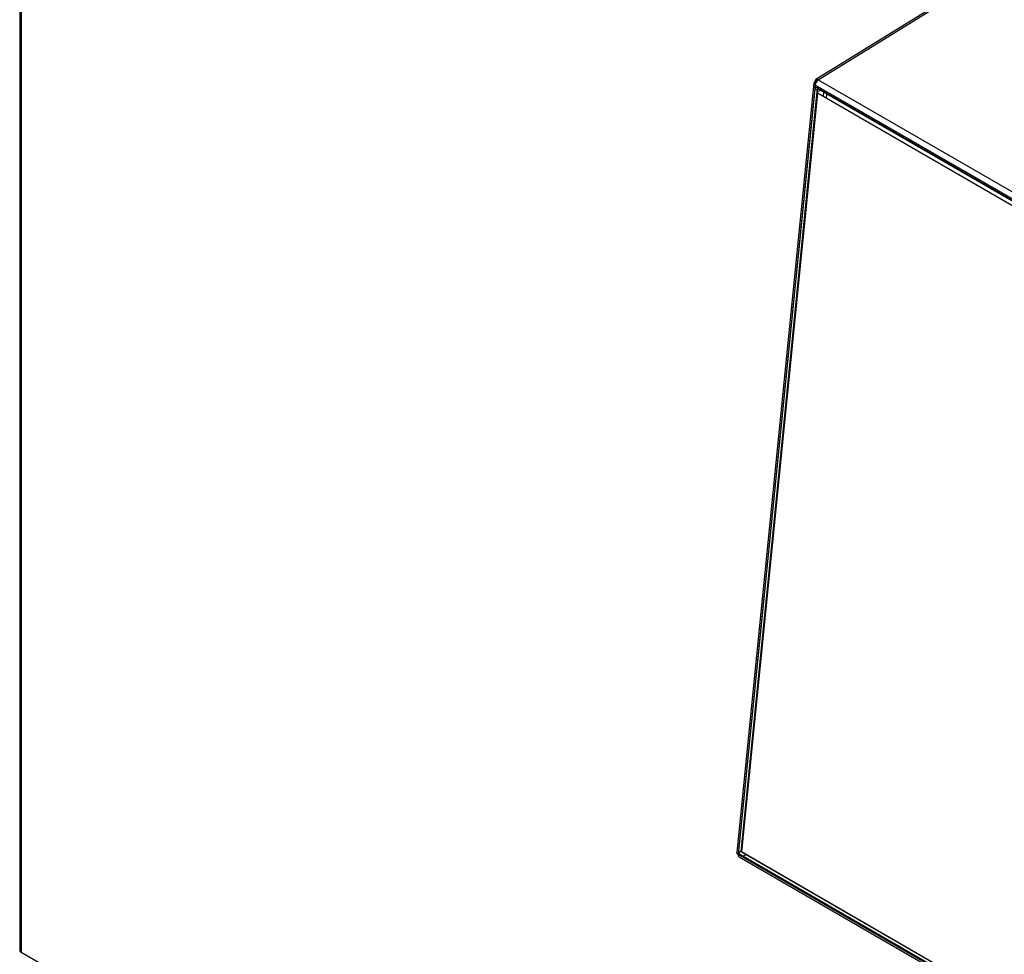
# Model space of a CAD drawing. Header units: millimetres. Extents: x 0 to 287, y 0 to 200.
# Tile 25 of 38: x 204 to 221, y 105 to 121. Entities that reach past the tile are written whole.
import ezdxf

# ---------------------------------------------------------------- set-up
doc = ezdxf.new("R2010")
doc.units = ezdxf.units.MM
doc.layers.add('134.133_BW4_CTM-', color=7, linetype='Continuous')
doc.layers.add('Standard', color=7, linetype='Continuous')

# ---------------------------------------------------------------- blocks, each defined once
blk = doc.blocks.new('SE')
at = {"layer": '134.133_BW4_CTM-', "color": 7, "linetype": 'Continuous'}
for p, q in [((203.91, 131.137), (203.91, 105.044)), ((203.935, 131.103), (203.935, 105.01)), ((222.546, 123.164), (217.792, 120.223)), ((217.834, 120.219), (222.618, 123.178)), ((217.772, 120.131), (217.777, 120.186)), ((217.777, 120.186), (217.832, 120.22)), ((217.834, 120.219), (234.215, 110.762)), ((217.753, 120.161), (216.411, 106.758)), ((217.778, 120.127), (216.435, 106.724)), ((216.449, 106.773), (217.78, 120.058)), ((217.815, 120.055), (216.484, 106.77)), ((216.492, 106.797), (217.816, 120.015)), ((234.158, 110.67), (217.778, 120.127)), ((217.816, 120.015), (217.818, 120.018)), ((217.818, 120.018), (217.817, 119.985)), ((217.818, 120.015), (217.872, 120.039)), ((217.82, 120.08), (234.112, 110.674)), ((217.825, 120.066), (234.117, 110.66)), ((217.927, 120.007), (217.919, 119.925)), ((217.817, 119.985), (216.492, 106.767)), ((234.044, 110.616), (217.817, 119.985)), ((217.975, 119.893), (217.983, 119.975)), ((216.493, 106.809), (216.488, 106.807)), ((216.49, 106.764), (216.492, 106.797)), ((216.435, 106.724), (232.816, 97.267)), ((216.452, 106.677), (232.832, 97.22)), ((232.773, 97.303), (216.48, 106.709)), ((216.49, 106.764), (216.492, 106.767)), ((216.518, 106.744), (216.49, 106.764)), ((216.492, 106.767), (232.72, 97.399)), ((216.514, 106.69), (216.57, 106.714)), ((232.745, 97.375), (216.518, 106.744)), ((220.168, 95.637), (203.935, 105.01))]:
    blk.add_line(p, q, dxfattribs=at)
for centre, major_axis, ratio, start_param, end_param in [((217.836, 120.152), (0.0829, -0.0083), 0.502685, 2.410254, 3.98105), ((217.836, 120.152), (0.0438, -0.0709), 0.556354, 2.338954, 3.90975), ((217.836, 120.152), (-0.0417, -0.0722), 0.57735, 3.962727, 5.375614), ((217.815, 120.037), (0.02, -0.0459), 0.643214, 2.425318, 3.99581), ((217.798, 120.065), (0.0249, -0.0025), 0.502685, 3.98105, 5.534393), ((217.837, 120.088), (0.0125, 0.0216), 0.57735, 2.234021, 3.141593), ((216.493, 106.75), (0.0829, -0.0083), 0.502685, 3.141593, 3.98105), ((216.493, 106.75), (0.0417, 0.0722), 0.57735, 2.234021, 3.141593), ((216.484, 106.752), (0.02, -0.0458), 0.643602, 3.996216, 5.566707), ((216.467, 106.78), (0.0249, -0.0025), 0.502685, 3.98105, 5.534393), ((203.994, 105.044), (0.0833, 0), 0.57735, 3.141593, 3.926991)]:
    blk.add_ellipse(centre, major_axis=major_axis, ratio=ratio, start_param=start_param, end_param=end_param, dxfattribs=at)

msp = doc.modelspace()

# ---------------------------------------------------------------- block references
at = {"layer": 'Standard'}
msp.add_blockref('SE', (0, 0), dxfattribs=at)

doc.saveas('drawing.dxf')
